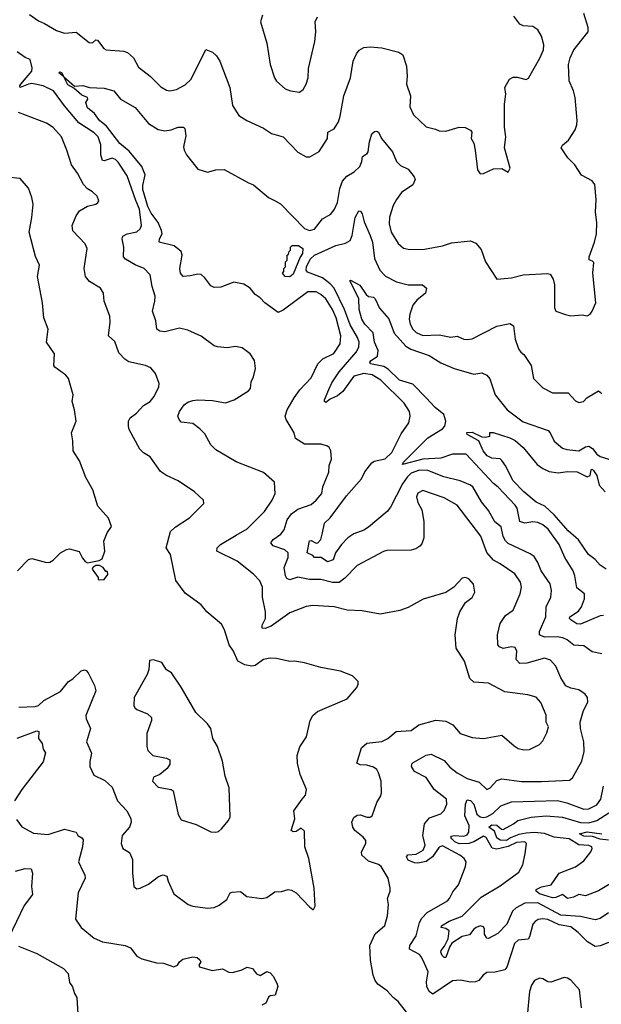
# Model space of a CAD drawing. Extents: x 1245432 to 1420865, y 606325 to 671314.
# Tile 73 of 256: x 1297181 to 1300721, y 621217 to 627208. Entities that reach past the tile are written whole.
import ezdxf

# ---------------------------------------------------------------- set-up
doc = ezdxf.new("R2010")
doc.units = 0

msp = doc.modelspace()

# ---------------------------------------------------------------- linework, layer by layer
at = {"layer": '0CON20XD'}
for points in [[(1297240.4, 627240.4), (1297295, 627200.8), (1297333.3, 627185), (1297405, 627141.9), (1297455, 627125.8), (1297525, 627132), (1297605, 627068.8), (1297625, 627066.7), (1297644.1, 627085.9), (1297655, 627083.3), (1297693.6, 627033.6), (1297707.5, 627025), (1297815, 627015.5), (1297837.7, 627007.7), (1297875, 626976.7), (1297905, 626919.2), (1297976, 626865), (1298039.7, 626799.7), (1298075, 626779.2), (1298095.9, 626775.9), (1298135, 626782.9), (1298188.1, 626811.9), (1298225, 626845.8), (1298315, 627026.7), (1298355, 627010), (1298379.1, 626989.1), (1298399.2, 626955), (1298459.4, 626795), (1298477.5, 626685), (1298515.8, 626625.8), (1298564.3, 626594.3), (1298665, 626547.1), (1298715, 626515.8), (1298785, 626495.8), (1298875, 626402), (1298925, 626374.3), (1298946.7, 626373.3), (1299004.3, 626405.7), (1299054.5, 626485.5), (1299057.3, 626522.7), (1299095.4, 626544.6), (1299122.6, 626587.4), (1299131.1, 626621.1), (1299153.3, 626745), (1299194.3, 626855), (1299210.8, 626955), (1299230.7, 626999.3), (1299247.9, 627022.1), (1299275, 627038.8), (1299315, 627042), (1299385, 627036), (1299489.7, 627009.7), (1299513.3, 626993.3), (1299535.3, 626925.3), (1299540.5, 626865), (1299536.5, 626815), (1299560, 626745), (1299556.9, 626676.9), (1299578.3, 626628.3), (1299655, 626556), (1299712.4, 626542.4), (1299735, 626530.8), (1299775, 626530), (1299856.1, 626553.9), (1299892, 626552), (1299925, 626536.7), (1299933, 626523), (1299930, 626485), (1299945, 626457.5), (1299954.2, 626415), (1299967.5, 626295), (1299985, 626270), (1300005, 626272.5), (1300038.3, 626288.3), (1300065, 626300), (1300115, 626302.5), (1300155, 626280), (1300167.5, 626305), (1300132.3, 626427.7), (1300141.2, 626495), (1300132, 626555), (1300132, 626695), (1300140, 626755), (1300134, 626796), (1300163.6, 626846.4), (1300185, 626857.5), (1300208.3, 626858.3), (1300265, 626843.8), (1300278.3, 626851.7), (1300346.8, 626973.2), (1300368.6, 627025), (1300372.5, 627055), (1300357.6, 627107.6), (1300335.7, 627145.7), (1300305, 627166.2), (1300245, 627171.2), (1300225, 627180), (1300188.8, 627228.8)], [(1297435, 626886.9), (1297450, 626860), (1297515, 626803.8), (1297565, 626808.2), (1297606.7, 626795), (1297695, 626790.5), (1297754.8, 626774.8), (1297795, 626724.3), (1297883.4, 626673.4), (1297965, 626576.9), (1298025, 626539.4), (1298065, 626531.9), (1298102.4, 626537.6), (1298145.8, 626554.2), (1298177.5, 626555), (1298185.7, 626545.7), (1298191.7, 626501.7), (1298178.6, 626435), (1298182.5, 626415), (1298197.5, 626385), (1298265, 626299.2), (1298325, 626280), (1298375, 626294), (1298425, 626296.2), (1298574.4, 626214.4), (1298605, 626204.2), (1298695.7, 626125.7), (1298736.7, 626105), (1298768, 626088), (1298915, 625937.5), (1298945, 625925.6), (1298976.3, 625933.7), (1299023.8, 625996.2), (1299074.2, 626025), (1299096.7, 626055), (1299115, 626096.7), (1299129.4, 626180.6), (1299146.7, 626225), (1299173.3, 626256.7), (1299216.8, 626283.2), (1299251.1, 626315), (1299264.5, 626345), (1299266.9, 626375), (1299296.1, 626393.9), (1299301.9, 626405), (1299310, 626465), (1299325, 626513.3), (1299341.7, 626528.3), (1299355, 626530), (1299365, 626523.8), (1299384.4, 626485), (1299451.2, 626405), (1299474.7, 626344.7), (1299500.2, 626320.2), (1299545, 626298), (1299582.3, 626252.3), (1299588.8, 626235), (1299575, 626203.8), (1299505, 626155.8), (1299474.3, 626115), (1299455, 626077.5), (1299432.6, 626007.4), (1299430, 625965), (1299441.9, 625915), (1299485.4, 625845.4), (1299517.9, 625817.9), (1299555, 625809.4), (1299645, 625812), (1299755, 625832.9), (1299808.7, 625851.3), (1299925, 625862.2), (1299957.4, 625847.4), (1299989.8, 625809.8), (1300015.7, 625735), (1300085, 625630), (1300175, 625637.5), (1300245, 625655.8), (1300394.2, 625664.2), (1300410, 625660), (1300429.1, 625629.1), (1300437.5, 625595), (1300436.7, 625455), (1300443.8, 625435), (1300503.6, 625413.6), (1300535, 625406.7), (1300605, 625413.3), (1300635, 625406.2), (1300653.9, 625416.1), (1300666.7, 625435), (1300688.8, 625485), (1300670, 625665), (1300675, 625730), (1300668.8, 625738.8), (1300647.5, 625747.5), (1300646.7, 625765), (1300680, 625855), (1300691.4, 625905), (1300694.4, 625975), (1300687, 626037), (1300690, 626115), (1300682.9, 626205), (1300665, 626227.1), (1300601.2, 626261.2), (1300560, 626325), (1300518.1, 626368.1), (1300477.7, 626427.7), (1300484.3, 626445), (1300521.5, 626475), (1300562.2, 626537.8), (1300572.6, 626567.4), (1300575.5, 626595.5), (1300561.4, 626735), (1300552.2, 626775), (1300526, 626835), (1300522.2, 626935), (1300531.5, 626975), (1300554.7, 627025.3), (1300641.1, 627135), (1300640.6, 627160.6), (1300615.5, 627245)], [(1298658.6, 627235), (1298647.1, 627195), (1298685.6, 627065.6), (1298705.8, 626935.8), (1298732.5, 626855), (1298745, 626833.8), (1298797.7, 626787.7), (1298830, 626775), (1298885, 626766.2), (1298907.4, 626782.6), (1298925, 626816.7), (1298936.5, 626855), (1298939.1, 626910.9), (1298977.5, 627075), (1298984, 627135), (1298980.6, 627195), (1298993.9, 627226.1)], [(1299535, 621169.2), (1299486, 621235), (1299455, 621258.8), (1299418.6, 621298.6), (1299360.8, 621340.8), (1299345, 621362), (1299332.7, 621395), (1299317.3, 621485), (1299312.5, 621575), (1299344.5, 621645.5), (1299403.9, 621696.1), (1299420, 621755), (1299425.7, 621825), (1299419.5, 621860.5), (1299436.2, 621905), (1299436, 621925), (1299423.8, 621985), (1299382, 622055), (1299365, 622068.6), (1299305, 622089.1), (1299264.3, 622125), (1299261.4, 622145), (1299287.8, 622195), (1299288.5, 622215), (1299272.2, 622235), (1299220.9, 622275), (1299208.8, 622295), (1299203.3, 622325), (1299215, 622353.8), (1299235, 622368), (1299255, 622369.2), (1299295, 622355.7), (1299315, 622356), (1299327.5, 622365), (1299340.8, 622405), (1299354.4, 622445.6), (1299380, 622485), (1299384.2, 622505), (1299382, 622575), (1299365.8, 622625), (1299355.6, 622645), (1299335, 622660.4), (1299295, 622673.1), (1299254.5, 622674.5), (1299232.5, 622685), (1299262.4, 622777.6), (1299294, 622806), (1299385, 622816.5), (1299421.4, 622835), (1299473, 622877), (1299565, 622882.5), (1299611.3, 622918.7), (1299715, 622946), (1299775, 622939.2), (1299816.8, 622916.8), (1299863.3, 622865), (1299935, 622841.4), (1300005, 622834.2), (1300115, 622854.2), (1300190.3, 622790.3), (1300215, 622774.3), (1300250, 622765), (1300285, 622768.1), (1300345, 622797.1), (1300365, 622820.8), (1300390.7, 622869.3), (1300400, 622905), (1300385.8, 622935), (1300386.3, 622976.3), (1300353.7, 623053.7), (1300325.4, 623085.4), (1300275, 623099.4), (1300135, 623118.6), (1300035, 623171.4), (1299945, 623178), (1299920.3, 623200.3), (1299888, 623305), (1299838.6, 623385), (1299832.9, 623465), (1299846.2, 623565), (1299861.2, 623605), (1299895, 623662.5), (1299935, 623693.3), (1299951.2, 623725), (1299943, 623773), (1299915, 623806), (1299895, 623813.8), (1299875, 623810), (1299824.2, 623755.8), (1299775, 623723.3), (1299637.9, 623682.1), (1299545, 623631.2), (1299495, 623614.2), (1299375, 623590.6), (1299265, 623611.5), (1299175, 623614.5), (1299095, 623636.5), (1298965, 623644.2), (1298925, 623638.1), (1298825, 623599.1), (1298711.5, 623518.5), (1298675, 623504.1), (1298656.7, 623505), (1298658.2, 623525), (1298678.2, 623565), (1298678.2, 623605), (1298660, 623695), (1298660, 623755), (1298643.4, 623793.4), (1298605.4, 623835.4), (1298505, 623913.1), (1298382, 623975), (1298383.3, 623995), (1298403.1, 624015), (1298498.8, 624071.2), (1298565, 624110.6), (1298670.6, 624215), (1298718.1, 624285), (1298735.7, 624325), (1298732, 624395), (1298665, 624454), (1298498.3, 624518.3), (1298375, 624590), (1298345, 624621.2), (1298308.3, 624688.3), (1298278.3, 624718.3), (1298235, 624750.8), (1298165, 624760), (1298151.2, 624775), (1298144.3, 624795), (1298154.4, 624825), (1298182.7, 624865), (1298205, 624881.3), (1298235, 624892), (1298265, 624896.1), (1298355, 624890.4), (1298435, 624876.5), (1298486.2, 624895), (1298575, 624950), (1298586.2, 624965), (1298590, 625005), (1298604, 625035), (1298617.1, 625085), (1298610, 625135), (1298584, 625175), (1298535, 625210.8), (1298495, 625220), (1298445, 625211.2), (1298385, 625216.7), (1298365, 625223.3), (1298285, 625282), (1298205, 625318.8), (1298155, 625330.8), (1298065, 625308.9), (1298033.7, 625313.7), (1298015.5, 625325.5), (1298009.4, 625375), (1297990.5, 625435), (1298004.5, 625495), (1298005.4, 625525), (1297987.1, 625585), (1297975.4, 625655.4), (1297940, 625695), (1297885, 625716.7), (1297825, 625750), (1297812.5, 625765), (1297816.2, 625825), (1297805.5, 625875), (1297808.7, 625891.3), (1297834.7, 625905.3), (1297895, 625917.3), (1297915.2, 625934.8), (1297923.1, 625955), (1297911.6, 626055), (1297888.6, 626108.6), (1297835, 626258.6), (1297780.5, 626340.5), (1297765, 626357.3), (1297745, 626366.3), (1297695, 626348.3), (1297685, 626352.2), (1297674.5, 626385), (1297676, 626446), (1297658.8, 626495), (1297635, 626519.7), (1297540.7, 626580.7), (1297453.3, 626683.3), (1297387.1, 626775), (1297325, 626805.4), (1297255, 626818.8), (1297235, 626816.6), (1297183.8, 626795), (1297181.5, 626805), (1297187.7, 626815), (1297254.7, 626895), (1297258.2, 626915), (1297244.3, 626965), (1297215, 626977.4), (1297165, 627012.9)], [(1300845, 621624.4), (1300715, 621573.1), (1300685, 621568.6), (1300636.7, 621596.7), (1300581.5, 621655), (1300535, 621688.1), (1300465, 621700.8), (1300395, 621732.7), (1300365, 621737), (1300337, 621733), (1300317.9, 621722.1), (1300303.8, 621705), (1300285, 621627.5), (1300275.7, 621614.3), (1300215, 621607.1), (1300193.3, 621586.7), (1300146.5, 621443.5), (1300135, 621426.2), (1300075, 621412.2), (1300025, 621410), (1300002.9, 621395), (1299976.9, 621363.1), (1299955, 621354.4), (1299925, 621352.5), (1299864.4, 621364.4), (1299815, 621360), (1299695, 621280), (1299674.2, 621295), (1299659.5, 621325), (1299657.3, 621355), (1299668.5, 621415), (1299645, 621465.7), (1299627.9, 621505), (1299615, 621520), (1299553.1, 621553.1), (1299556.2, 621575), (1299593.8, 621635), (1299614.7, 621715.3), (1299629, 621741), (1299661.9, 621775), (1299785, 621847.1), (1299798.1, 621861.9), (1299817.5, 621902.5), (1299851.9, 621945), (1299895.6, 622055), (1299899.4, 622085), (1299887.5, 622105), (1299860.8, 622125), (1299755, 622181), (1299735, 622173), (1299694.8, 622115), (1299655, 622087), (1299605, 622077), (1299585, 622078.8), (1299546.2, 622095), (1299536.5, 622115), (1299543.9, 622126.1), (1299595, 622131.7), (1299637.3, 622155), (1299650, 622185), (1299634.7, 622245), (1299645, 622315.6), (1299675, 622352.1), (1299743.9, 622376.1), (1299764.4, 622395.6), (1299781.9, 622435), (1299780, 622465), (1299705, 622524.4), (1299655, 622598.2), (1299584.8, 622634.8), (1299565.6, 622665), (1299571.2, 622685), (1299655, 622732.5), (1299685, 622740), (1299765, 622701.1), (1299800.4, 622660.4), (1299845, 622626.2), (1299905, 622590.4), (1299979, 622569), (1300025, 622524.5), (1300045.6, 622535), (1300085, 622578.9), (1300115, 622590), (1300235, 622573.3), (1300357.6, 622572.4), (1300528, 622582), (1300545.8, 622595), (1300602.8, 622697.2), (1300616.7, 622755), (1300615.4, 622815), (1300595.3, 622895), (1300591.9, 622935), (1300612.7, 623005), (1300639.5, 623055), (1300637.5, 623085), (1300624, 623105), (1300585, 623130.8), (1300535, 623140.6), (1300504.6, 623154.6), (1300475, 623204), (1300444.6, 623275), (1300411.2, 623311.2), (1300375, 623323.2), (1300267.7, 623292.3), (1300225, 623291.5), (1300202.5, 623315), (1300206.4, 623366.4), (1300197.4, 623387.4), (1300175, 623391.5), (1300125, 623382.7), (1300101.8, 623391.8), (1300090.9, 623405), (1300090, 623465), (1300106.2, 623533.8), (1300137.4, 623582.6), (1300185, 623616.2), (1300227.3, 623715), (1300235.4, 623755), (1300229.4, 623785), (1300195, 623835.6), (1300105, 623896.9), (1300065, 623920), (1300025, 623965.6), (1299988.5, 624065), (1299843.9, 624253.9), (1299765, 624298.2), (1299635, 624344), (1299605, 624327.5), (1299596.9, 624305), (1299605, 624271.2), (1299630, 624225), (1299641.9, 624155), (1299641.4, 624055), (1299630, 624020), (1299616.2, 624005), (1299591.7, 623988.3), (1299565, 623981.1), (1299415, 623978.5), (1299395, 623973.1), (1299235, 623888.1), (1299159.4, 623810.6), (1299125, 623784.7), (1299085, 623783.8), (1299015, 623802.5), (1298945, 623802.4), (1298875, 623815.4), (1298825, 623800), (1298807.7, 623807.7), (1298798.5, 623825), (1298792.1, 623875), (1298815, 623936.2), (1298815.4, 623965), (1298795, 623981.8), (1298725, 624006.7), (1298710, 624025), (1298724.3, 624045), (1298771.8, 624078.2), (1298792.1, 624105), (1298809.4, 624165), (1298835, 624201.5), (1298875, 624229.1), (1298955, 624257.8), (1298986.9, 624285), (1299019.4, 624325), (1299027.1, 624365), (1299063.1, 624455), (1299064.4, 624495), (1299079.4, 624535), (1299075.8, 624585.8), (1299065.8, 624605.8), (1299054.2, 624614.2), (1299015.7, 624625.7), (1298915, 624625.4), (1298860.4, 624660.4), (1298851.3, 624695), (1298802.4, 624775), (1298797.6, 624795), (1298808.5, 624835), (1298852.5, 624907.5), (1298886.9, 624955), (1298955, 625030), (1298996.7, 625115), (1299026.4, 625143.6), (1299092.7, 625177.3), (1299132.7, 625235), (1299135.3, 625285), (1299107.2, 625395), (1299085.1, 625445.1), (1299045, 625508.9), (1299015, 625535.3), (1298985, 625551.5), (1298935, 625551.8), (1298785, 625440.8), (1298755, 625426.2), (1298672.5, 625485), (1298644.3, 625515), (1298614.2, 625535), (1298585, 625574.3), (1298545, 625598.9), (1298485, 625610.6), (1298405, 625581.4), (1298365, 625578), (1298345, 625588.8), (1298308.3, 625638.3), (1298285, 625658), (1298265, 625660), (1298219.7, 625649.7), (1298175.8, 625645.8), (1298160, 625665), (1298155.7, 625695), (1298171.1, 625775), (1298165, 625798), (1298121.7, 625831.7), (1298031.2, 625855), (1298031.5, 625875), (1298047.8, 625905), (1298045.4, 625925), (1298024.7, 625975), (1297981, 626031), (1297961.5, 626071.5), (1297931.7, 626175), (1297931.1, 626198.9), (1297945.3, 626265), (1297924.7, 626315), (1297848.6, 626408.6), (1297791.4, 626455), (1297710.3, 626560.3), (1297666.5, 626595), (1297637, 626637), (1297595, 626672.5), (1297584.2, 626705), (1297596.7, 626725), (1297593.3, 626735), (1297559.8, 626749.8), (1297511.7, 626791.7), (1297475, 626812), (1297450, 626860), (1297420, 626885), (1297425, 626890), (1297435, 626886.9)], [(1297176, 623026), (1297275, 623028.9), (1297295, 623034.4), (1297328.6, 623065), (1297429.3, 623120.7), (1297477.9, 623182.1), (1297505, 623196.9), (1297555, 623245.8), (1297575, 623252), (1297585, 623248.8), (1297598.8, 623235), (1297637.7, 623157.7), (1297644.2, 623125), (1297584.5, 622975), (1297586.9, 622955), (1297611.8, 622895), (1297588.9, 622815), (1297618.9, 622745), (1297607.5, 622695), (1297608, 622665), (1297631.7, 622611.7), (1297698.9, 622578.9), (1297745, 622538), (1297776.9, 622455), (1297832.5, 622395), (1297858.1, 622348.1), (1297860.5, 622325), (1297848.9, 622295), (1297805.8, 622245), (1297800, 622195), (1297809.2, 622165), (1297850.2, 622140.2), (1297868.9, 622098.9), (1297867.7, 622017.7), (1297876.7, 621935), (1297895, 621920), (1297915, 621923.3), (1297965, 621948.6), (1298026.2, 621995), (1298055, 622005.6), (1298077.3, 621997.3), (1298085.7, 621965.7), (1298120.5, 621890.5), (1298207.5, 621825), (1298235.9, 621814.1), (1298325, 621802.9), (1298365, 621805.7), (1298395, 621820), (1298441.2, 621855), (1298463.3, 621895), (1298475, 621900), (1298525, 621903.3), (1298564.3, 621874.3), (1298655, 621860.5), (1298685, 621868.1), (1298735, 621902), (1298775, 621902.9), (1298815, 621916), (1298835, 621912), (1298863.8, 621895), (1298945, 621810), (1298965, 621793.3), (1298970, 621795), (1298980, 621815), (1298973.8, 621925), (1298940.8, 622105), (1298916.2, 622175), (1298915, 622270), (1298895, 622290), (1298865, 622268), (1298845, 622267.5), (1298832.9, 622275), (1298855.6, 622345), (1298850.8, 622395), (1298901.2, 622465), (1298920.3, 622489.7), (1298928, 622525), (1298888.6, 622615), (1298871.4, 622685), (1298869.5, 622730.5), (1298885.8, 622784.2), (1298927.5, 622845), (1298948.8, 622945), (1298966.2, 622975), (1298995, 622998.8), (1299175, 623076.7), (1299233.3, 623145), (1299242.5, 623165), (1299241.7, 623181.7), (1299207.5, 623215), (1299135, 623244), (1299015, 623265.7), (1298915, 623295.8), (1298855, 623306), (1298825, 623304), (1298745, 623321.4), (1298705, 623323.5), (1298664.6, 623315.4), (1298615, 623278.5), (1298595, 623275.5), (1298552.1, 623282.1), (1298510, 623305), (1298482.5, 623365), (1298455.5, 623405.5), (1298428.6, 623495), (1298409.6, 623529.6), (1298321.2, 623605), (1298285, 623648.8), (1298187.9, 623717.9), (1298132.5, 623795), (1298098.6, 623955), (1298072.9, 623995), (1298098.8, 624095), (1298128.6, 624121.4), (1298215, 624176.2), (1298302.5, 624265), (1298300, 624285), (1298245.7, 624335.7), (1298145, 624402), (1298074.3, 624434.3), (1298038.8, 624458.8), (1297975, 624547.5), (1297935, 624572.5), (1297912.5, 624595), (1297848, 624715), (1297844.2, 624735), (1297843.1, 624765), (1297854.3, 624785), (1297892.5, 624815), (1297935, 624860.6), (1297975, 624885.8), (1298000.8, 624915), (1298029.2, 624975), (1298030, 624995), (1298008.8, 625055), (1297979.1, 625089.1), (1297947.5, 625105), (1297845, 625127.1), (1297822.2, 625142.2), (1297785, 625182), (1297759.7, 625249.7), (1297722.5, 625285), (1297732.3, 625367.7), (1297730, 625405), (1297696.2, 625495), (1297691.2, 625545), (1297674, 625575), (1297606, 625615), (1297582.5, 625645), (1297574.4, 625695), (1297591.4, 625815), (1297580, 625845), (1297504.2, 625924.2), (1297500.8, 625955), (1297524.2, 626015), (1297545, 626046), (1297595, 626074), (1297643.9, 626086.1), (1297657.5, 626095), (1297662.5, 626105), (1297653.3, 626135), (1297625, 626161.2), (1297595, 626178), (1297569.2, 626205), (1297533.7, 626273.7), (1297495.7, 626325), (1297469.1, 626415), (1297436.5, 626495), (1297385, 626551.5), (1297345, 626577.8), (1297173.2, 626643.2)], [(1297168, 623855), (1297235.7, 623924.3), (1297255, 623929.2), (1297345, 623906), (1297365, 623908), (1297385, 623918.8), (1297430, 623965), (1297465.9, 623984.1), (1297485, 623988), (1297543.3, 623973.3), (1297562.7, 623932.7), (1297580.6, 623910.6), (1297595, 623904), (1297665, 623917.5), (1297683, 623927), (1297700, 623975), (1297694, 624035), (1297713.9, 624086.1), (1297740, 624125), (1297722.5, 624175), (1297657.9, 624247.9), (1297641.3, 624301.3), (1297627.2, 624347.2), (1297583.4, 624423.4), (1297546, 624525), (1297506, 624585), (1297505.6, 624645), (1297495.7, 624695), (1297524.2, 624765), (1297515.6, 624835), (1297500, 624885), (1297506.4, 624926.4), (1297478.6, 625025), (1297462.5, 625045), (1297395, 625094), (1297388.8, 625105), (1297392.5, 625175), (1297344.4, 625245), (1297354.4, 625325), (1297327.5, 625395), (1297320.8, 625485), (1297288.8, 625645), (1297302, 625715), (1297278.1, 625768.1), (1297239.6, 625915), (1297256.2, 626005), (1297262.9, 626085), (1297255.6, 626125.6), (1297235, 626182.5), (1297185, 626242.5), (1297105, 626250.6)], [(1300725, 623349.5), (1300665, 623361.4), (1300615, 623398.2), (1300555, 623402.1), (1300513.1, 623435), (1300487.3, 623447.3), (1300453.6, 623453.6), (1300375, 623450.3), (1300345.6, 623465), (1300344.4, 623485), (1300384.5, 623575), (1300386.5, 623635), (1300414.6, 623695), (1300418.9, 623735), (1300410.4, 623775), (1300354.5, 623855), (1300336, 623906), (1300312.3, 623942.3), (1300288.9, 623958.9), (1300155, 624021.2), (1300137.4, 624037.4), (1300124.2, 624064.2), (1300111.9, 624121.9), (1300072.7, 624152.7), (1300035, 624221.5), (1299992.3, 624275), (1299938.5, 624365), (1299925, 624376.2), (1299863.1, 624403.1), (1299763.8, 624426.2), (1299665, 624464.3), (1299615, 624466.3), (1299565, 624448.3), (1299539.2, 624425), (1299512.3, 624385), (1299438.3, 624241.7), (1299417.5, 624215), (1299305, 624121.2), (1299275, 624102.9), (1299215, 624079.7), (1299179.2, 624055), (1299139.2, 624015), (1299103.8, 623965), (1299089.2, 623920.8), (1299055, 623909.2), (1299016.7, 623935), (1298975.3, 623935.3), (1298965, 623947.5), (1298931.8, 623965), (1298945, 624036.7), (1298955, 624039.6), (1298985, 624023.3), (1298996.7, 624025), (1299014.2, 624045), (1299024.3, 624085), (1299035.6, 624145), (1299071.8, 624178.2), (1299169.6, 624310.4), (1299261.5, 624415), (1299282.6, 624457.4), (1299325, 624511.2), (1299338.6, 624521.4), (1299405, 624537.1), (1299446.9, 624575), (1299502.4, 624687.6), (1299549.5, 624755), (1299558.2, 624795), (1299553.3, 624825), (1299521.9, 624875), (1299380.5, 625015), (1299327.1, 625047.1), (1299275, 625054.8), (1299215, 625039.4), (1299148, 624945), (1299115, 624918.5), (1299070.2, 624899.8), (1299045, 624879.2), (1299036.2, 624885), (1299035.8, 624895), (1299062.8, 624957.2), (1299080.9, 624999.1), (1299126.7, 625065), (1299229.7, 625185), (1299245.4, 625215), (1299247.8, 625245), (1299237.3, 625275), (1299191.9, 625351.9), (1299157.5, 625445), (1299094.6, 625574.6), (1299071.1, 625601.1), (1299025, 625636.5), (1298932.7, 625672.7), (1298924.8, 625685), (1298927.8, 625705), (1298949.6, 625750.4), (1298975, 625774.7), (1299105, 625833.2), (1299165, 625847.5), (1299191.9, 625865), (1299206, 625894), (1299223.1, 626005), (1299245, 626046), (1299255, 626043.8), (1299265, 626026.2), (1299278.6, 625978.6), (1299315.4, 625894.6), (1299328.4, 625855), (1299340, 625755), (1299373.1, 625685), (1299407, 625647), (1299475, 625612.3), (1299545.6, 625594.4), (1299634, 625594), (1299656.7, 625575), (1299650.8, 625545), (1299599, 625501), (1299575, 625472.1), (1299555, 625416), (1299552.1, 625385), (1299558.2, 625355), (1299574, 625325), (1299594.5, 625305), (1299635, 625286.9), (1299735, 625290.4), (1299805, 625276.9), (1299845, 625282.5), (1299885, 625264.3), (1299905, 625262.9), (1299935, 625267.1), (1300086.3, 625343.7), (1300165, 625360), (1300187.5, 625345), (1300197.8, 625265), (1300218, 625205), (1300231.2, 625185), (1300250.6, 625170.6)], [(1298825, 625643.1), (1298797.5, 625645), (1298780, 625665), (1298790, 625675), (1298790, 625695), (1298800, 625705), (1298800, 625735), (1298810, 625745), (1298810, 625775), (1298818.3, 625781.7), (1298821.7, 625798.3), (1298830, 625805), (1298830, 625825), (1298840, 625835), (1298877.5, 625835), (1298905, 625816), (1298902.5, 625785), (1298887.5, 625762.5), (1298845, 625660), (1298825, 625643.1)], [(1300735, 623582.9), (1300715, 623580.9), (1300595, 623529.8), (1300572.3, 623532.3), (1300535, 623555.7), (1300528.5, 623565), (1300530.5, 623575), (1300581.6, 623608.4), (1300600.7, 623635), (1300619.4, 623685), (1300620, 623715), (1300571.7, 623751.7), (1300561.2, 623825), (1300550.9, 623855), (1300500, 623935), (1300465.3, 624015), (1300397.9, 624107.9), (1300365, 624135.3), (1300335, 624148.8), (1300305, 624152.9), (1300255, 624145.3), (1300225, 624154.6), (1300209.2, 624235), (1300197.9, 624255), (1300094.3, 624364.3), (1300065, 624386.5), (1299899.2, 624565), (1299815, 624564), (1299745, 624540.8), (1299635, 624533.8), (1299511.8, 624501.8), (1299517.3, 624515), (1299666.5, 624663.5), (1299755, 624718.8), (1299768.9, 624735), (1299774.7, 624765), (1299763.9, 624805), (1299709.4, 624849.4), (1299655, 624906.7), (1299575, 624991.4), (1299493.8, 625013.8), (1299425, 625080.8), (1299398.3, 625098.3), (1299315.7, 625115), (1299312.7, 625125), (1299320.5, 625135), (1299358.7, 625161.3), (1299363.9, 625195), (1299341.3, 625245), (1299333.5, 625303.5), (1299282.2, 625355), (1299263.1, 625385), (1299248.2, 625445), (1299245, 625512.5), (1299190.5, 625619.5), (1299195, 625623.3), (1299252.4, 625592.4), (1299291.2, 625535), (1299305, 625524), (1299335, 625518.8), (1299345, 625510), (1299372.2, 625452.2), (1299428.3, 625388.3), (1299461.2, 625301.2), (1299532.3, 625222.3), (1299563, 625203), (1299674.4, 625165), (1299745, 625119.4), (1299825, 625085.3), (1299945, 625050.6), (1299995, 625059.2), (1300025, 625045.8), (1300043.2, 625023.2), (1300074.4, 624925), (1300148.6, 624835), (1300245, 624760.5), (1300397.7, 624707.7), (1300410.5, 624695), (1300434.6, 624644.6), (1300485, 624601.4), (1300512, 624592), (1300585, 624584.3), (1300625, 624608.6), (1300645, 624612.5), (1300668.6, 624598.6), (1300695, 624563.8), (1300715, 624549.6), (1300895, 624495.7)], [(1300250.6, 625170.6), (1300293.8, 625105), (1300309.2, 625025), (1300365, 624968), (1300425, 624938), (1300518.7, 624938.7), (1300565, 624888.8), (1300585, 624878), (1300613.3, 624885), (1300633.2, 624906.8), (1300705, 624950), (1300725, 624933.3)], [(1300751.8, 623865), (1300715, 623889.6), (1300685, 623924.6), (1300643.6, 623955), (1300583.4, 624043.4), (1300518.9, 624098.9), (1300434.7, 624195), (1300377.8, 624247.8), (1300325, 624273.2), (1300250, 624335), (1300182.5, 624405), (1300141.3, 624491.3), (1300115, 624526.7), (1300105, 624535.7), (1300055, 624540), (1300027.1, 624555), (1300002.3, 624585), (1299975.3, 624645.3), (1299905, 624684.4), (1299903.8, 624696.2), (1299935, 624697.5), (1299995, 624670.5), (1300015, 624668.1), (1300042.5, 624675), (1300043.9, 624696.1), (1300063.6, 624696.4), (1300165, 624664.5), (1300197.3, 624647.3), (1300246.7, 624605), (1300330.9, 624500.9), (1300365, 624477.1), (1300405, 624459.8), (1300458.5, 624451.5), (1300515, 624459.2), (1300575, 624457.3), (1300635, 624427.4), (1300653.3, 624435), (1300660.3, 624469.7), (1300665, 624472.7), (1300674.4, 624465), (1300694.8, 624435), (1300707.4, 624375), (1300745, 624334.7)], [(1297665, 623800), (1297695, 623802.5), (1297717, 623833), (1297715, 623850), (1297705, 623850), (1297690, 623875), (1297666.4, 623886.4), (1297645, 623886.7), (1297627.5, 623875), (1297623.3, 623865), (1297660, 623815), (1297660, 623805), (1297665, 623800)], [(1298375, 622264), (1298391.2, 622268.8), (1298410, 622285), (1298453.3, 622335), (1298461.7, 622358.3), (1298457.1, 622535), (1298432.5, 622605), (1298415, 622697.5), (1298385.5, 622785.5), (1298357.1, 622835), (1298344, 622895), (1298324.2, 622924.2), (1298252.7, 622992.7), (1298165, 623146.7), (1298105, 623233.3), (1298075, 623253.3), (1298046.1, 623296.1), (1297995, 623312.5), (1297971.7, 623308.3), (1297968, 623255), (1297958, 623225), (1297877.5, 623085), (1297876.1, 623036.1), (1297882.1, 623022.1), (1297895, 623010.8), (1297960, 622985), (1297982.7, 622962.7), (1297984, 622945), (1297955.8, 622865), (1297956.2, 622785), (1297961.7, 622761.7), (1297991.3, 622731.3), (1298075.4, 622715.4), (1298094.2, 622704.2), (1298095, 622677.5), (1298078.3, 622651.7), (1298035, 622615.8), (1297995, 622598.8), (1297990, 622575), (1298025, 622538), (1298104.1, 622524.1), (1298115, 622516.7), (1298145, 622372.5), (1298165, 622338.8), (1298255, 622312), (1298345, 622266), (1298375, 622264)], [(1297165, 622837.1), (1297285, 622880.6), (1297297.6, 622877.6), (1297295.7, 622835), (1297318, 622805), (1297325, 622770), (1297338, 622748), (1297325, 622692.5), (1297194, 622525), (1297149.2, 622455)], [(1300765, 621773.8), (1300715, 621739.7), (1300685, 621730.9), (1300595, 621752.4), (1300475, 621760.3), (1300335, 621834.7), (1300255, 621832.4), (1300203.8, 621805), (1300180.8, 621785), (1300147.1, 621705), (1300091.3, 621648.7), (1300035, 621618.2), (1300025, 621620.4), (1300010.9, 621645), (1300011.4, 621675), (1300005, 621688), (1299985, 621694.4), (1299959.2, 621685), (1299944.6, 621675), (1299920, 621640), (1299875, 621630.8), (1299811.2, 621588.8), (1299796.7, 621565), (1299775, 621502.2), (1299765, 621502.5), (1299752.7, 621515), (1299745.5, 621535), (1299746.4, 621545), (1299767.9, 621572.1), (1299789.3, 621615), (1299795.6, 621665), (1299775, 621677.8), (1299746, 621685), (1299749.2, 621695), (1299795, 621722.8), (1299875, 621753.9), (1299990.4, 621869.6), (1300105, 621938.8), (1300218.5, 622021.5), (1300243.6, 622065), (1300258.6, 622135), (1300265.6, 622195), (1300255, 622206.7), (1300205, 622202), (1300155, 622177), (1300085, 622160.5), (1300056.7, 622166.7), (1300021.4, 622231.4), (1300005, 622240.4), (1299946.5, 622205), (1299915.9, 622195.9), (1299856.4, 622193.6), (1299830.7, 622205), (1299811.9, 622225), (1299806.5, 622235), (1299810.3, 622239.7), (1299825, 622245.3), (1299885, 622240.5), (1299905, 622249.4), (1299915.5, 622265), (1299916.8, 622305), (1299890.8, 622365), (1299894.7, 622435), (1299905, 622462), (1299925, 622458.1), (1299945, 622434.3), (1299963.6, 622375), (1299985, 622357.8), (1300005, 622354.4), (1300025, 622358.6), (1300061.5, 622378.5), (1300110.8, 622425), (1300175, 622449.6), (1300455, 622456.8), (1300512.3, 622442.3), (1300615, 622403.7), (1300645, 622406.8), (1300695, 622430.9), (1300718.5, 622465), (1300735.3, 622545)], [(1300785, 621957.3), (1300705, 621907.7), (1300625, 621876.9), (1300585, 621886.4), (1300551.2, 621868.8), (1300515, 621861.5), (1300485, 621885.4), (1300445, 621866.4), (1300425, 621865.8), (1300345, 621888.7), (1300324.4, 621905), (1300325.4, 621915), (1300357.4, 621932.6), (1300416, 621944), (1300465, 622015.8), (1300565, 622054.4), (1300615, 622089.4), (1300657.8, 622145), (1300665.6, 622165), (1300663.1, 622175), (1300645, 622184.6), (1300585, 622187.6), (1300526.6, 622225), (1300435.1, 622235.1), (1300375, 622257.1), (1300315, 622261.8), (1300265, 622257.8), (1300220.2, 622249.8), (1300169.6, 622230.4), (1300145, 622213.1), (1300105, 622215.1), (1300085, 622230.7), (1300071, 622271), (1300037.5, 622295), (1300055, 622308.6), (1300085, 622307.1), (1300113.7, 622283.7), (1300125, 622281.3), (1300187.4, 622315), (1300213.3, 622336.7), (1300294.2, 622355.8), (1300385, 622364.4), (1300485, 622356.5), (1300595, 622323), (1300645, 622321.7), (1300695, 622336.5), (1300767.1, 622382.9)], [(1297162.4, 622342.4), (1297195, 622296.2), (1297265, 622259.4), (1297355, 622250.6), (1297455, 622282.9), (1297524.2, 622264.2), (1297536.2, 622245), (1297560.6, 622230.6), (1297567.5, 622217.5), (1297563.7, 622176.3), (1297539.2, 622085), (1297565, 622026.7), (1297578.6, 622005), (1297580.6, 621985), (1297537.1, 621895), (1297520.8, 621735), (1297554.6, 621684.6), (1297635, 621620.6), (1297685, 621597.8), (1297822.5, 621575), (1297855, 621560), (1297895, 621510), (1297925, 621493.8), (1298015, 621470), (1298057, 621467), (1298120, 621445), (1298142.5, 621455), (1298153.8, 621475), (1298175, 621492.5), (1298235, 621506.9), (1298261.7, 621501.7), (1298278.3, 621488.3), (1298283.3, 621475), (1298272, 621455), (1298276.7, 621445), (1298352.6, 621422.6), (1298415, 621433.3), (1298455, 621412), (1298475, 621411.2), (1298530, 621425), (1298565, 621442.5), (1298597.5, 621435), (1298623.6, 621403.6), (1298645, 621392.5), (1298685, 621418), (1298705, 621409.2), (1298726.8, 621386.8), (1298749.2, 621339.2), (1298752, 621325), (1298736.1, 621273.9), (1298705, 621268.8), (1298695, 621261.2), (1298680, 621225), (1298655, 621212.5)], [(1300765, 622215.4), (1300715, 622222.1), (1300668.1, 622238.1), (1300615, 622240.4), (1300588.1, 622255), (1300635, 622266.3), (1300725, 622255.2)], [(1297155, 622028.2), (1297215, 622044.4), (1297251.2, 622041.2), (1297259.4, 622015), (1297252.7, 621935), (1297258.5, 621885), (1297208.3, 621818.3), (1297115.7, 621624.3)], [(1297175, 621571.2), (1297285, 621525.8), (1297448.8, 621435), (1297476.7, 621405), (1297485, 621350), (1297503.3, 621323.3), (1297515, 621282.5), (1297529.2, 621259.2), (1297535, 621160)], [(1300600.8, 621195), (1300587.8, 621305), (1300535, 621364.3), (1300515, 621377.1), (1300495, 621380.6), (1300415, 621352.2), (1300395, 621354.4), (1300365, 621371.9), (1300345, 621375.6), (1300315, 621362.9), (1300295.9, 621334.1), (1300284.6, 621294.6), (1300270, 621145)]]:
    msp.add_lwpolyline(points, dxfattribs=at)

doc.saveas('drawing.dxf')
